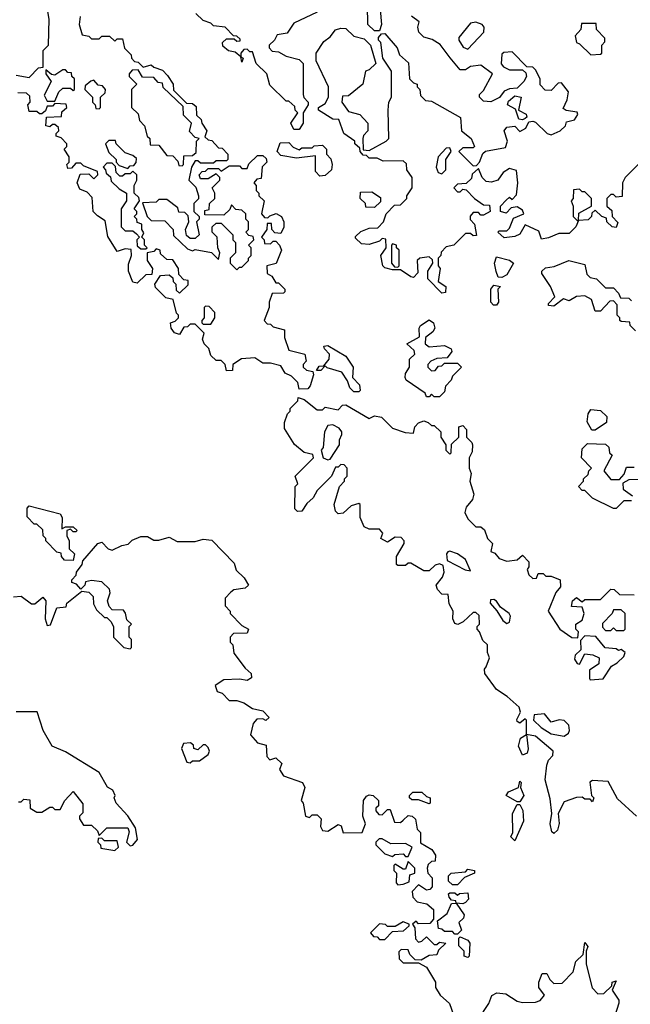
# Model space of a CAD drawing. Extents: x 2601477 to 2753313, y 449408 to 581029.
# Tile 143 of 203: x 2701409 to 2703760, y 486820 to 490613. Entities that reach past the tile are written whole.
import ezdxf

# ---------------------------------------------------------------- set-up
doc = ezdxf.new("R2010")
doc.units = 0

msp = doc.modelspace()

# ---------------------------------------------------------------- linework, layer by layer
at = {"layer": '0CON05XD'}
for points in [[(2701395, 490400), (2701445, 490390), (2701481.7, 490428.3), (2701500, 490430), (2701500, 490495), (2701520, 490515), (2701522.5, 490615), (2701512.5, 490675), (2701526.7, 490725), (2701525, 490750), (2701505, 490770), (2701495, 490772.5), (2701483.3, 490766.7), (2701480, 490735), (2701467, 490723), (2701405, 490720)], [(2702485, 490190), (2702465, 490190), (2702452.5, 490215), (2702480, 490255), (2702470, 490265), (2702468.3, 490278.3), (2702445, 490300), (2702435, 490300), (2702371.7, 490361.7), (2702360, 490405), (2702320, 490445), (2702305, 490490), (2702295, 490490), (2702285, 490500), (2702271.7, 490498.3), (2702260, 490485), (2702260, 490470), (2702270, 490465), (2702265, 490450), (2702260, 490470), (2702238.3, 490488.3), (2702213, 490493), (2702191.7, 490511.7), (2702190, 490525), (2702205, 490540), (2702235, 490540), (2702245, 490530), (2702258.3, 490531.7), (2702258.3, 490538.3), (2702245, 490550), (2702231.7, 490551.7), (2702200, 490585), (2702155, 490590), (2702145, 490600), (2702115, 490610), (2702087, 490637)], [(2702555, 490642.5), (2702465, 490600), (2702438.3, 490561.7), (2702400, 490555), (2702390, 490535), (2702370, 490515), (2702370, 490505), (2702381.7, 490491.7), (2702405, 490490), (2702435, 490472.5), (2702485, 490460), (2702500, 490445), (2702500, 490325), (2702503, 490313), (2702520, 490295), (2702520, 490285), (2702500, 490255), (2702500, 490215), (2702485, 490190)], [(2702797.5, 490652.5), (2702802.5, 490595), (2702795, 490570), (2702775, 490570), (2702750, 490595), (2702748.3, 490668.3)], [(2701642.5, 490625), (2701637.5, 490595), (2701650, 490555), (2701675, 490550), (2701685, 490540), (2701715, 490540), (2701725, 490550), (2701755, 490550), (2701775, 490530), (2701785, 490540), (2701805, 490540), (2701813, 490503), (2701838.3, 490478.3), (2701840, 490465), (2701851.7, 490451.7), (2701865, 490450), (2701885, 490430), (2701915, 490440), (2701925, 490430), (2701958.3, 490418.3), (2701978.3, 490398.3), (2702000, 490365), (2702001.7, 490341.7), (2702051.7, 490291.7), (2702075, 490290), (2702088.3, 490278.3), (2702090, 490245), (2702108.3, 490228.3), (2702110, 490215), (2702130, 490185), (2702121.7, 490161.7), (2702135, 490150), (2702148.3, 490148.3), (2702175, 490120), (2702188.3, 490118.3), (2702210, 490095), (2702210, 490075), (2702205, 490070), (2702165, 490070), (2702155, 490060), (2702105, 490060), (2702095, 490070), (2702085, 490070), (2702070, 490045), (2702060, 489995), (2702087.5, 489967.5), (2702097.5, 489935), (2702097, 489923), (2702080, 489905), (2702080, 489875), (2702100, 489855), (2702100, 489845), (2702090, 489835), (2702100, 489785), (2702085, 489770), (2702065, 489770), (2702051.7, 489781.7), (2702047.5, 489805), (2702060, 489835), (2702058.3, 489858.3), (2702045, 489870), (2702021.7, 489871.7), (2702018.3, 489888.3), (2701975, 489920), (2701945, 489920), (2701935, 489910), (2701881.7, 489908.3), (2701900, 489855), (2701915, 489840), (2701968.3, 489838.3), (2702000, 489805), (2702001.7, 489781.7), (2702055, 489730), (2702075, 489722.5), (2702085, 489727.5), (2702147, 489717), (2702175, 489690), (2702180, 489715), (2702172.5, 489735), (2702170, 489775), (2702150, 489795), (2702150, 489815), (2702165, 489830), (2702185, 489830), (2702230, 489785), (2702230, 489765), (2702240, 489755), (2702240, 489715), (2702220, 489695), (2702220, 489675), (2702245, 489650), (2702255, 489660), (2702265, 489660), (2702290, 489685), (2702290, 489695), (2702300, 489705), (2702300, 489735), (2702290, 489745), (2702310, 489765), (2702308.3, 489778.3), (2702291.7, 489781.7), (2702280, 489795), (2702290, 489805), (2702290, 489835), (2702280, 489845), (2702280, 489865), (2702265, 489880), (2702241.7, 489881.7), (2702225, 489900), (2702218.3, 489881.7), (2702195, 489860), (2702121.7, 489861.7), (2702121.7, 489878.3), (2702138.3, 489881.7), (2702140, 489905), (2702160, 489925), (2702160, 489945), (2702150, 489965), (2702180, 489995), (2702180, 490005), (2702165, 490020), (2702135, 490000), (2702105, 490000), (2702100, 490015), (2702111.7, 490028.3), (2702125, 490030), (2702135, 490040), (2702175, 490040), (2702185, 490030), (2702215, 490050), (2702255, 490050), (2702265, 490040), (2702285, 490040), (2702291.7, 490058.3), (2702325, 490090), (2702345, 490090), (2702358.3, 490078.3), (2702360, 490065), (2702343, 490047), (2702338.3, 490001.7), (2702321.7, 489998.3), (2702310, 489985), (2702320, 489975), (2702320, 489955), (2702330, 489945), (2702330, 489935), (2702350, 489915), (2702340, 489865), (2702351.7, 489851.7), (2702365, 489850), (2702371.7, 489858.3), (2702397, 489867), (2702417.5, 489855), (2702426.7, 489835), (2702426.4, 489813.6), (2702415, 489790), (2702391.7, 489791.7), (2702380, 489805), (2702378.3, 489828.3), (2702361.7, 489828.3)], [(2702871.7, 490478.3), (2702906.7, 490446.7), (2702910, 490385), (2702925, 490370), (2702940, 490365), (2702940, 490355), (2702950, 490345), (2702951.7, 490321.7), (2702971.7, 490301.7), (2702995, 490300), (2703106.1, 490236.1), (2703110, 490185), (2703147.5, 490155), (2703160, 490125), (2703155, 490120), (2703115, 490120), (2703100, 490105), (2703155, 490050), (2703168.3, 490051.7), (2703180, 490065), (2703191.7, 490098.3), (2703203, 490107), (2703279.3, 490120.7), (2703286.7, 490145), (2703273.8, 490185), (2703285, 490198.8), (2703315, 490202.5), (2703335, 490182.5), (2703357.5, 490195), (2703370, 490220), (2703385, 490222), (2703395, 490218.8), (2703440, 490175), (2703455, 490170), (2703490, 490185), (2703510, 490205), (2703515, 490220), (2703545, 490227.5), (2703558.3, 490248.3), (2703555, 490256.7), (2703513.3, 490263.3), (2703501.7, 490271.7), (2703517.5, 490305), (2703522.5, 490335), (2703495, 490370), (2703481.7, 490368.3), (2703455, 490340), (2703431.7, 490341.7), (2703413, 490363), (2703412.5, 490385), (2703395, 490420), (2703385, 490430), (2703361.7, 490431.7), (2703305, 490490), (2703273, 490487), (2703265, 490480), (2703263, 490443), (2703271.7, 490431.7), (2703295, 490420), (2703345, 490420), (2703358.3, 490408.3), (2703360, 490395), (2703350, 490375), (2703325, 490350), (2703295, 490347.5), (2703275, 490337.5), (2703256, 490314), (2703223, 490297), (2703195, 490300), (2703180, 490315), (2703180, 490325), (2703195, 490340), (2703230, 490405), (2703185, 490437.5), (2703145, 490432.5), (2703125, 490420), (2703105, 490420), (2703066.4, 490466.4), (2703028.3, 490518.3), (2702997, 490537), (2702965, 490546), (2702946, 490565), (2702942.5, 490585), (2702947.5, 490605), (2702917.3, 490627.3)], [(2703135, 490500), (2703196.7, 490565), (2703197.5, 490585), (2703190, 490595), (2703165, 490603.3), (2703145, 490600), (2703100, 490545), (2703100, 490535), (2703117, 490507), (2703135, 490500)], [(2703608.3, 490478.3), (2703645, 490480), (2703650, 490485), (2703650, 490515), (2703661.7, 490528.3), (2703661.7, 490541.7), (2703630, 490575), (2703628.3, 490598.3), (2703571.7, 490598.3), (2703570, 490575), (2703548.3, 490551.7), (2703552.5, 490525), (2703565, 490520), (2703608.3, 490478.3)], [(2703795, 490060), (2703740, 490005), (2703730, 489985), (2703728.3, 489931.7), (2703705, 489930), (2703695, 489940), (2703685, 489940), (2703670, 489925), (2703670, 489895), (2703688.3, 489878.3), (2703690, 489855), (2703711.7, 489831.7), (2703705, 489812.5), (2703690, 489815), (2703670, 489835), (2703668.3, 489848.3), (2703650, 489855), (2703625, 489880), (2703611.7, 489868.3), (2703610, 489855), (2703598.3, 489841.7), (2703560, 489840), (2703550, 489815), (2703525, 489790), (2703485, 489790), (2703445, 489772.5), (2703418.3, 489768.3), (2703408.3, 489798.3), (2703355, 489822.5), (2703335, 489787.5), (2703315, 489777.5), (2703275, 489772.5), (2703250, 489795), (2703255, 489800), (2703285, 489800), (2703295, 489810), (2703310.7, 489849.3), (2703350, 489865), (2703345, 489880), (2703325, 489892.5), (2703301.7, 489888.3), (2703281.7, 489868.3), (2703260, 489875), (2703260, 489895), (2703281.7, 489918.3), (2703295, 489930), (2703305, 489920), (2703321.7, 489938.3), (2703327.5, 489985), (2703321.7, 490031.7), (2703295, 490040), (2703270, 490025), (2703250, 489995), (2703225, 489987.5), (2703205, 489990), (2703190, 490005), (2703175, 490040), (2703151.7, 490018.3), (2703148.3, 490001.7), (2703128.3, 489981.7), (2703095, 489980), (2703080, 489965), (2703095, 489950), (2703105, 489950), (2703115, 489960), (2703128.3, 489958.3), (2703160, 489925), (2703195, 489900), (2703218.3, 489898.3), (2703220, 489875), (2703195, 489860), (2703185, 489860), (2703175, 489870), (2703155, 489870), (2703143, 489857), (2703143, 489843), (2703160, 489825), (2703168.3, 489781.7), (2703155, 489780), (2703145, 489790), (2703125, 489790), (2703080, 489745), (2703051.7, 489738.3), (2703031.7, 489718.3), (2703030, 489705), (2703020, 489695), (2703020, 489665), (2703027.5, 489655), (2703020, 489605), (2703050, 489585), (2703048.3, 489561.7), (2703035, 489560), (2702980, 489615), (2702980, 489645), (2703000, 489675), (2702998.3, 489688.3), (2702985, 489700), (2702950, 489695), (2702940, 489685), (2702941.7, 489638.3), (2702925, 489620), (2702915, 489622.5), (2702875, 489650), (2702845, 489650), (2702815, 489657.5), (2702807.5, 489665), (2702800, 489705), (2702820, 489735), (2702818.3, 489768.3), (2702805, 489770), (2702795, 489760), (2702755, 489747.5), (2702725, 489750), (2702701.7, 489771.7), (2702701.7, 489778.3), (2702723, 489797), (2702755, 489810), (2702788.3, 489811.7), (2702810, 489835), (2702820, 489865), (2702851.7, 489898.3), (2702875, 489900), (2702900, 489925), (2702900, 489935), (2702920, 489965), (2702920, 490005), (2702900, 490035), (2702898.3, 490058.3), (2702885, 490070), (2702808.3, 490068.3), (2702785, 490080), (2702755, 490080), (2702745, 490090), (2702731.7, 490091.7), (2702720, 490105), (2702718.3, 490118.3), (2702700, 490135), (2702700, 490145), (2702657.5, 490175), (2702638.3, 490228.3), (2702615, 490230), (2702560, 490265), (2702560, 490275), (2702585, 490290), (2702597.5, 490315), (2702597.5, 490355), (2702550, 490455), (2702550, 490485), (2702580.7, 490529.3), (2702605, 490547.5), (2702625, 490573.8), (2702645, 490581.2), (2702665, 490580), (2702695, 490550), (2702735, 490540), (2702760, 490515), (2702780, 490445), (2702755, 490420), (2702740, 490415), (2702730, 490365), (2702675, 490320), (2702651.7, 490318.3), (2702650, 490295), (2702675, 490260), (2702718.3, 490248.3), (2702750, 490215), (2702750, 490185), (2702733, 490167), (2702730, 490155), (2702731.7, 490111.7), (2702755, 490110), (2702820, 490145), (2702830, 490155), (2702827.5, 490265), (2702830, 490295), (2702840, 490315), (2702840, 490415), (2702807.5, 490465), (2702800, 490525), (2702790, 490535), (2702790, 490545), (2702801.7, 490558.3), (2702815, 490560), (2702862.5, 490505), (2702871.7, 490478.3)], [(2701545, 490300), (2701560, 490335), (2701575, 490350), (2701605, 490350), (2701615, 490340), (2701620, 490345), (2701620, 490385), (2701610, 490395), (2701608.3, 490408.3), (2701595, 490410), (2701585, 490420), (2701575, 490420), (2701545, 490400), (2701531.7, 490401.7), (2701510, 490420), (2701510, 490405), (2701530, 490375), (2701503, 490323), (2701515, 490300), (2701545, 490300)], [(2702035, 490050), (2702040, 490055), (2702041.7, 490088.3), (2702075, 490090), (2702088.3, 490101.7), (2702090, 490145), (2702100, 490155), (2702085, 490160), (2702063, 490183), (2702070, 490215), (2702040, 490245), (2702038.3, 490278.3), (2701961.7, 490351.7), (2701958.3, 490368.3), (2701941.7, 490371.7), (2701925, 490390), (2701881.7, 490391.7), (2701865, 490420), (2701841.7, 490418.3), (2701830, 490405), (2701830, 490395), (2701860, 490365), (2701840, 490345), (2701840, 490275), (2701865, 490250), (2701870, 490225), (2701890, 490205), (2701900, 490165), (2701910, 490155), (2701911.7, 490131.7), (2701945, 490130), (2701975, 490090), (2701998.3, 490088.3), (2702018.3, 490068.3), (2702021.7, 490051.7), (2702035, 490050)], [(2701715, 490270), (2701720, 490275), (2701720, 490315), (2701738.3, 490331.7), (2701740, 490345), (2701728.3, 490358.3), (2701711.7, 490361.7), (2701695, 490380), (2701683, 490377), (2701661.7, 490358.3), (2701660, 490345), (2701690, 490315), (2701690, 490295), (2701700, 490285), (2701701.7, 490271.7), (2701715, 490270)], [(2702361.7, 489828.3), (2702360, 489805), (2702340, 489775), (2702350, 489765), (2702351.7, 489751.7), (2702375, 489750), (2702385, 489760), (2702395, 489760), (2702410, 489745), (2702417.5, 489725), (2702396.4, 489673.6), (2702360, 489665), (2702362.5, 489635), (2702380, 489625), (2702395, 489600), (2702405, 489600), (2702430, 489575), (2702430, 489565), (2702425, 489560), (2702381.7, 489558.3), (2702370, 489525), (2702370, 489505), (2702350, 489455), (2702361.7, 489441.7), (2702375, 489440), (2702385, 489430), (2702428.3, 489418.3), (2702428.3, 489388.3), (2702445, 489340), (2702507.5, 489325), (2702511.7, 489298.3), (2702500, 489285), (2702500, 489275), (2702513, 489263), (2702538.3, 489258.3), (2702540, 489245), (2702527.5, 489202.5), (2702518.3, 489191.7), (2702485, 489190), (2702480, 489215), (2702455, 489240), (2702431.7, 489251.7), (2702415, 489280), (2702375, 489290), (2702345, 489290), (2702315, 489310), (2702263, 489307), (2702230, 489285), (2702228.3, 489261.7), (2702205, 489260), (2702200, 489285), (2702185, 489300), (2702165, 489300), (2702145, 489320), (2702137, 489347), (2702120, 489365), (2702113, 489383), (2702120, 489405), (2702085, 489440), (2702065, 489440), (2702055, 489430), (2702041.7, 489428.3), (2702025, 489400), (2702005, 489407.5), (2701992.5, 489425), (2701990, 489445), (2702008.3, 489451.7), (2702020, 489465), (2702020, 489475), (2702013, 489483), (2702000, 489535), (2701971.7, 489541.7), (2701931.7, 489581.7), (2701930, 489595), (2701951.7, 489628.3), (2701985, 489630), (2701998.3, 489618.3), (2702000, 489605), (2702010, 489595), (2702011.7, 489571.7), (2702025, 489560), (2702058.3, 489591.7), (2702058.3, 489608.3), (2702041.7, 489611.7), (2702021.7, 489631.7), (2702020, 489655), (2701998.3, 489688.3), (2701975, 489690), (2701951.7, 489711.7), (2701950, 489725), (2701935, 489730), (2701925, 489720), (2701900, 489715), (2701900, 489685), (2701920, 489655), (2701918.3, 489631.7), (2701895, 489630), (2701861.7, 489598.3), (2701845, 489602.5), (2701827.5, 489645), (2701828.3, 489671.7), (2701840, 489705), (2701838.3, 489728.3), (2701815, 489730), (2701785, 489720), (2701748.3, 489778.3), (2701738.3, 489838.3), (2701708.3, 489858.3), (2701692.5, 489875), (2701688.3, 489928.3), (2701668.3, 489948.3), (2701640.7, 489960.7), (2701630, 489985), (2701641.7, 490018.3), (2701675, 490020), (2701695, 490000), (2701710, 490015), (2701708.3, 490028.3), (2701655, 490050), (2701645, 490060), (2701625, 490060), (2701608.3, 490041.7), (2701595, 490040), (2701590, 490055), (2701600, 490065), (2701600, 490085), (2701580, 490115), (2701590, 490125), (2701590, 490135), (2701568.3, 490158.3), (2701550, 490165), (2701550, 490175), (2701560, 490185), (2701558.3, 490198.3), (2701545, 490210), (2701535, 490210), (2701525, 490200), (2701510, 490205), (2701511.7, 490238.3), (2701570, 490240), (2701571.7, 490258.3), (2701590, 490275), (2701588.3, 490288.3), (2701545, 490290), (2701535, 490280), (2701515, 490280), (2701508.3, 490261.7), (2701495, 490250), (2701485, 490250), (2701475, 490260), (2701445, 490260), (2701440, 490285), (2701450, 490295), (2701448.3, 490318.3), (2701435, 490330), (2701401.7, 490331.7)], [(2703345, 490227.5), (2703330.7, 490230.7), (2703318.3, 490268.3), (2703287.5, 490285), (2703290.7, 490299.3), (2703315, 490320), (2703340, 490315), (2703330, 490265), (2703359.3, 490249.3), (2703361.7, 490238.3), (2703355, 490232.5), (2703345, 490227.5)], [(2701825, 490040), (2701835, 490050), (2701848.3, 490051.7), (2701857, 490063), (2701858.3, 490078.3), (2701845, 490090), (2701815, 490100), (2701780, 490135), (2701778.3, 490148.3), (2701751.7, 490148.3), (2701740, 490135), (2701751.7, 490101.7), (2701780, 490075), (2701780, 490065), (2701791.7, 490051.7), (2701825, 490040)], [(2702565, 490010), (2702548.3, 490028.3), (2702548.3, 490088.3), (2702475, 490080), (2702415, 490090), (2702400, 490105), (2702411.7, 490138.3), (2702445, 490140), (2702461.7, 490121.7), (2702485, 490112.5), (2702495, 490120), (2702535, 490120), (2702543, 490127), (2702575, 490130), (2702590, 490115), (2702590, 490095), (2702607, 490077), (2702612.5, 490055), (2702610, 490035), (2702585, 490012.5), (2702565, 490010)], [(2703035, 490020), (2703050, 490035), (2703050, 490075), (2703070, 490105), (2703065, 490120), (2703051.7, 490118.3), (2703020, 490085), (2703012.5, 490045), (2703020, 490025), (2703035, 490020)], [(2701895, 489730), (2701900, 489735), (2701890, 489745), (2701890, 489765), (2701880, 489775), (2701887.5, 489792.5), (2701880, 489805), (2701880, 489825), (2701861.7, 489831.7), (2701860, 489845), (2701850, 489855), (2701860, 489865), (2701860, 489875), (2701850, 489885), (2701870, 489915), (2701868.3, 489928.3), (2701850, 489945), (2701850, 489975), (2701860, 489995), (2701860, 490015), (2701845, 490030), (2701835, 490020), (2701815, 490020), (2701805, 490010), (2701795, 490010), (2701780, 490025), (2701778.3, 490048.3), (2701765, 490060), (2701745, 490060), (2701730, 490045), (2701740, 490035), (2701741.7, 490021.7), (2701758.3, 490008.3), (2701761.7, 489991.7), (2701791.7, 489961.7), (2701820, 489945), (2701820, 489915), (2701800, 489885), (2701800, 489815), (2701815, 489800), (2701845, 489800), (2701858.3, 489788.3), (2701870, 489775), (2701860, 489765), (2701861.7, 489741.7), (2701875, 489730), (2701895, 489730)], [(2702775, 489890), (2702741.7, 489891.7), (2702740, 489905), (2702720, 489925), (2702721.7, 489948.3), (2702765, 489950), (2702798.3, 489928.3), (2702798.3, 489911.7), (2702775, 489890)], [(2703560, 489840), (2703561.7, 489868.3), (2703610, 489895), (2703610, 489925), (2703585, 489950), (2703575, 489950), (2703565, 489960), (2703541.7, 489958.3), (2703540, 489925), (2703532.5, 489915), (2703540, 489895), (2703540, 489855), (2703555, 489840), (2703560, 489840)], [(2702865, 489660), (2702870, 489665), (2702870, 489725), (2702860, 489735), (2702860, 489745), (2702845, 489750), (2702840, 489745), (2702840, 489675), (2702851.7, 489661.7), (2702865, 489660)], [(2703265, 489620), (2703251.7, 489621.7), (2703243, 489643), (2703237.5, 489675), (2703245, 489700), (2703295, 489687.5), (2703310, 489675), (2703285, 489630), (2703265, 489620)], [(2703780, 489415), (2703760, 489435), (2703758.3, 489448.3), (2703725, 489450), (2703720, 489455), (2703720, 489465), (2703710, 489475), (2703710, 489515), (2703695, 489530), (2703681.7, 489528.3), (2703645, 489490), (2703625, 489490), (2703610, 489535), (2703585, 489550), (2703553, 489547), (2703525, 489530), (2703502.5, 489537.5), (2703465, 489510), (2703445, 489512.5), (2703445, 489520), (2703470, 489545), (2703453.3, 489585), (2703420, 489635), (2703420, 489645), (2703433, 489657), (2703467, 489663), (2703523.9, 489686.1), (2703585, 489670), (2703593, 489633), (2703605, 489620), (2703630, 489615), (2703665, 489580), (2703695, 489580), (2703715, 489560), (2703721.7, 489541.7), (2703755, 489540), (2703765, 489530)], [(2703233, 489513), (2703223.3, 489525), (2703222.5, 489575), (2703235, 489590), (2703260, 489585), (2703250, 489575), (2703252.5, 489525), (2703245, 489513.3), (2703233, 489513)], [(2702145, 489440), (2702160, 489465), (2702160, 489485), (2702138.3, 489508.3), (2702125, 489510), (2702120, 489505), (2702120, 489465), (2702110, 489455), (2702110, 489445), (2702115, 489440), (2702145, 489440)], [(2703025, 489160), (2703005, 489160), (2702995, 489170), (2702985, 489160), (2702975, 489160), (2702970, 489175), (2702897.5, 489225), (2702893.3, 489235), (2702895, 489250), (2702910, 489275), (2702910, 489305), (2702930, 489325), (2702928.3, 489338.3), (2702900, 489365), (2702948.3, 489391.7), (2702947.5, 489425), (2702952.5, 489435), (2702985, 489456.7), (2703002.5, 489445), (2703007.5, 489425), (2702999.3, 489410.7), (2702971.7, 489388.3), (2702970, 489365), (2702985, 489352.5), (2703045, 489357.5), (2703070, 489345), (2703072.5, 489335), (2703055, 489310), (2703015, 489307.5), (2702991.7, 489298.3), (2702980, 489285), (2702980, 489275), (2702995, 489260), (2703008.3, 489261.7), (2703021.7, 489278.3), (2703035, 489280), (2703045, 489290), (2703095, 489290), (2703110, 489275), (2703075, 489240), (2703070, 489225), (2703048.3, 489201.7), (2703045, 489180), (2703025, 489160)], [(2702715, 489180), (2702695, 489180), (2702680, 489195), (2702671.7, 489221.7), (2702650, 489255), (2702592.5, 489272.5), (2702585, 489280), (2702568.3, 489261.7), (2702551.7, 489261.7), (2702561.7, 489278.3), (2702580, 489280), (2702600, 489305), (2702602.5, 489325), (2702582.5, 489345), (2702580, 489355), (2702595, 489357.5), (2702665, 489317.5), (2702692.5, 489275), (2702690, 489235), (2702717, 489207), (2702720, 489185), (2702715, 489180)], [(2703783.3, 487545), (2703711.2, 487611.2), (2703675, 487678.8), (2703615, 487682.5), (2703603.6, 487676.4), (2703610, 487625), (2703620, 487615), (2703615, 487600), (2703605, 487610), (2703585, 487610), (2703575, 487617.5), (2703553, 487617), (2703505, 487600), (2703482.5, 487555), (2703486.1, 487516.1), (2703479.5, 487490.5), (2703465, 487477.5), (2703457.5, 487485), (2703451.2, 487515), (2703457.5, 487555), (2703451.7, 487611.7), (2703432.5, 487685), (2703438.3, 487741.7), (2703445, 487760), (2703461.7, 487778.3), (2703462.5, 487795), (2703395, 487853.3), (2703360, 487860), (2703366.4, 487803.6), (2703362.5, 487787.5), (2703345, 487780), (2703330, 487815), (2703336.7, 487845), (2703360, 487860), (2703360, 487915), (2703355, 487920), (2703335, 487902.5), (2703325, 487910), (2703323, 487917), (2703337.5, 487945), (2703332.5, 487965), (2703286.1, 488006.1), (2703245, 488032.5), (2703200, 488095), (2703198.3, 488111.7), (2703205, 488120), (2703217.5, 488155), (2703210, 488175), (2703210, 488205), (2703191.7, 488221.7), (2703180, 488255), (2703170, 488265), (2703170, 488275), (2703180, 488285), (2703178.3, 488318.3), (2703165, 488330), (2703155, 488330), (2703117, 488293), (2703096.4, 488283.6), (2703085, 488287.5), (2703076.7, 488305), (2703077.5, 488335), (2703063, 488363), (2703058.3, 488398.3), (2703035, 488400), (2703018.3, 488418.3), (2703012.5, 488435), (2703037.5, 488465), (2703043.3, 488485), (2703040, 488510), (2703025, 488517.5), (2703008.3, 488511.7), (2702985, 488490), (2702965, 488490), (2702915, 488520), (2702905, 488520), (2702895, 488510), (2702865, 488510), (2702860, 488515), (2702860, 488545), (2702890, 488595), (2702890, 488605), (2702878.3, 488618.3), (2702855, 488620), (2702825, 488600), (2702800, 488615), (2702807.5, 488635), (2702795, 488650), (2702755, 488650), (2702735, 488660), (2702720, 488695), (2702720, 488745), (2702715, 488750), (2702685, 488740), (2702655, 488712.5), (2702635, 488710), (2702625, 488720), (2702620, 488745), (2702640, 488815), (2702660, 488835), (2702660, 488845), (2702670, 488855), (2702670, 488885), (2702658.3, 488898.3), (2702645, 488900), (2702635, 488890), (2702625, 488890), (2702610, 488855), (2702555, 488800), (2702539.3, 488770.7), (2702515, 488750), (2702495, 488720), (2702478.3, 488718.3), (2702468.3, 488728.3), (2702470, 488815), (2702480, 488825), (2702470, 488855), (2702540, 488925), (2702538.3, 488938.3), (2702505, 488946.2), (2702467, 488977), (2702428.3, 489038.3), (2702428.3, 489061.7), (2702440, 489095), (2702450, 489105), (2702450, 489115), (2702480, 489145), (2702481.7, 489158.3), (2702505, 489150), (2702555, 489110), (2702575, 489110), (2702585, 489120), (2702635, 489110), (2702651.7, 489128.3), (2702665, 489130), (2702755, 489077.5), (2702775, 489087.5), (2702801.7, 489081.7), (2702845, 489040), (2702893, 489023), (2702925, 489020), (2702930, 489045), (2702945, 489060), (2702965, 489067.5), (2702981.7, 489061.7), (2702995, 489050), (2703005, 489050), (2703030, 489025), (2703030, 489005), (2703050, 488975), (2703050, 488955), (2703065, 488940), (2703070, 488945), (2703071.7, 488978.3), (2703100, 489005), (2703100, 489045), (2703115, 489050), (2703130, 489035), (2703130, 489005), (2703150, 488985), (2703152.5, 488975), (2703151.7, 488948.3), (2703140, 488925), (2703140, 488885), (2703147.5, 488865), (2703142.5, 488835), (2703157.5, 488785), (2703152.5, 488765), (2703127.5, 488735), (2703123.3, 488715), (2703135, 488690), (2703165, 488660), (2703185, 488660), (2703198.3, 488648.3), (2703210, 488615), (2703230, 488595), (2703222.5, 488565), (2703238.3, 488558.3), (2703255, 488537.5), (2703285, 488527.5), (2703325, 488532.5), (2703345, 488550), (2703370, 488525), (2703370, 488505), (2703362.5, 488495), (2703370, 488475), (2703385, 488460), (2703398.3, 488461.7), (2703405, 488480), (2703425, 488480), (2703435, 488470), (2703455, 488470), (2703490, 488455), (2703491.7, 488428.3), (2703473, 488407), (2703443.8, 488335), (2703488.8, 488265), (2703535, 488233.3), (2703558.3, 488231.7), (2703560, 488255), (2703550, 488265), (2703550, 488285), (2703575, 488300), (2703582.5, 488325), (2703575, 488350), (2703533, 488353), (2703537.5, 488375), (2703553, 488387), (2703575, 488370), (2703585, 488380), (2703645, 488380), (2703685, 488420), (2703698.3, 488418.3), (2703718.3, 488398.3), (2703775, 488397.5)], [(2703611.7, 489031.7), (2703593.6, 489063.6), (2703597.5, 489095), (2703608.3, 489111.7), (2703645, 489107.5), (2703670, 489085), (2703668.3, 489061.7), (2703625, 489032.5), (2703611.7, 489031.7)], [(2702595, 488917.5), (2702605, 488920), (2702640, 488975), (2702640, 488995), (2702650, 489015), (2702650, 489025), (2702639.3, 489039.3), (2702615, 489052.5), (2702595, 489050), (2702582.5, 489025), (2702577.5, 488965), (2702570, 488955), (2702577.5, 488925), (2702595, 488917.5)], [(2703705, 488730), (2703695, 488730), (2703615, 488770), (2703585, 488800), (2703575, 488800), (2703560, 488815), (2703580, 488835), (2703580, 488845), (2703598.3, 488861.7), (2703600, 488875), (2703610, 488885), (2703572.5, 488925), (2703575, 488960), (2703595, 488980), (2703665, 488977.5), (2703677, 488967), (2703680, 488945), (2703690, 488935), (2703657.5, 488875), (2703685, 488842.5), (2703718.3, 488841.7), (2703737, 488863), (2703745, 488890), (2703775, 488890)], [(2703798.3, 488841.7), (2703755, 488840), (2703731.7, 488828.3), (2703732.5, 488805), (2703768.3, 488778.3)], [(2701615, 488530), (2701581.7, 488531.7), (2701570, 488545), (2701568.3, 488558.3), (2701551.7, 488561.7), (2701510, 488605), (2701510, 488615), (2701500, 488625), (2701498.3, 488648.3), (2701475, 488670), (2701465, 488670), (2701438.3, 488698.3), (2701438.3, 488731.7), (2701445, 488740), (2701565, 488710), (2701572.5, 488695), (2701571.7, 488651.7), (2701585, 488660), (2701615, 488660), (2701630, 488645), (2701625, 488640), (2701615, 488640), (2701605, 488650), (2701590, 488645), (2701590, 488625), (2701600, 488605), (2701600, 488575), (2701620, 488555), (2701615, 488530)], [(2703765, 488760), (2703735, 488760), (2703705, 488730)], [(2701803, 488587), (2701827, 488593), (2701841.7, 488608.3), (2701875, 488622.5), (2701901.7, 488621.7), (2701925, 488607.5), (2701945, 488607.5), (2701985, 488620), (2702015, 488602.5), (2702085, 488602.5), (2702115, 488612.5), (2702148.3, 488608.3), (2702235, 488520), (2702243, 488493), (2702273, 488463), (2702290, 488435), (2702277, 488423), (2702233, 488417), (2702221.7, 488408.3), (2702200, 488385), (2702200, 488355), (2702220, 488335), (2702220, 488325), (2702265, 488280), (2702290, 488265), (2702285, 488250), (2702231.7, 488248.3), (2702220, 488235), (2702220, 488215), (2702230, 488205), (2702233, 488173), (2702277.5, 488115), (2702300, 488095), (2702301.7, 488078.3), (2702285, 488067.5), (2702255, 488072.5), (2702195, 488070), (2702161.7, 488048.3), (2702170, 488025), (2702188.3, 488018.3), (2702215, 487990), (2702245, 487990), (2702271.7, 487981.7), (2702305, 487960), (2702345, 487950), (2702370, 487925), (2702356.7, 487913.3), (2702345, 487920), (2702321.7, 487918.3), (2702308.3, 487901.7), (2702298.3, 487858.3), (2702325, 487827.5), (2702358.3, 487818.3), (2702360, 487775), (2702371.7, 487761.7), (2702395, 487770), (2702418.3, 487748.3), (2702410, 487725), (2702425, 487700), (2702497.5, 487675), (2702506.7, 487655), (2702492.5, 487605), (2702500, 487595), (2702510, 487545), (2702525, 487540), (2702535, 487550), (2702555, 487550), (2702570, 487535), (2702567.5, 487505), (2702575, 487490), (2702595, 487487.5), (2702635, 487512.5), (2702647, 487507), (2702655, 487480), (2702728.3, 487481.7), (2702740, 487515), (2702730, 487545), (2702733.3, 487605), (2702745, 487622.5), (2702755, 487626.7), (2702770, 487625), (2702790, 487605), (2702790, 487585), (2702780, 487575), (2702780, 487565), (2702791.7, 487551.7), (2702805, 487550), (2702825, 487570), (2702835, 487570), (2702851.7, 487521.7), (2702875, 487520), (2702885, 487530), (2702905, 487547.5), (2702920, 487545), (2702933, 487533), (2702940, 487495), (2702951.7, 487481.7), (2702951.7, 487441.7), (2702996.4, 487416.4), (2703010, 487395), (2703008.3, 487371.7), (2702995, 487370), (2702981.7, 487358.3), (2702977.5, 487345), (2702980, 487325), (2702997, 487307), (2702997, 487273), (2702988.3, 487261.7), (2702975, 487260), (2702945, 487280), (2702920, 487255), (2702923, 487233), (2702940, 487215), (2702977, 487207), (2703002.5, 487185), (2703001.7, 487148.3), (2702988.3, 487131.7), (2702945, 487130), (2702935, 487140), (2702921.7, 487128.3), (2702930, 487115), (2702932.5, 487072.5), (2702945, 487060), (2702957, 487063), (2702975, 487080), (2703005, 487050), (2703015, 487050), (2703025, 487060), (2703050, 487055), (2703021.7, 487028.3), (2703015, 487010), (2702985, 487007.5), (2702955, 486990), (2702931.7, 486991.7), (2702911.7, 487011.7), (2702905, 487030), (2702878.3, 487031.7), (2702868.3, 487021.7), (2702870, 486995), (2702885, 486980), (2702945, 486980), (2702975, 486962.5), (2703010, 486905), (2703010, 486885), (2703027.5, 486855), (2703063.6, 486823.6), (2703080, 486775)], [(2701385, 488390), (2701415, 488392.5), (2701455, 488362.5), (2701467, 488363), (2701498.3, 488388.3), (2701510, 488375), (2701507.5, 488305), (2701515, 488280), (2701528.3, 488281.7), (2701552.5, 488347.5), (2701588.3, 488351.7), (2701590, 488365), (2701648.3, 488411.7), (2701675, 488407.5), (2701691.7, 488391.7), (2701693, 488363), (2701705, 488340), (2701735, 488310), (2701745, 488310), (2701760, 488295), (2701770, 488275), (2701770, 488235), (2701810, 488195), (2701835, 488190), (2701840, 488195), (2701840, 488225), (2701830, 488235), (2701830, 488275), (2701840, 488285), (2701821.7, 488301.7), (2701817, 488327), (2701808.3, 488338.3), (2701765, 488340), (2701753, 488353), (2701746.7, 488375), (2701757.5, 488405), (2701755, 488420), (2701725, 488447.5), (2701685, 488452.5), (2701663, 488447), (2701660, 488435), (2701645, 488420), (2701628.3, 488438.3), (2701610, 488445), (2701610, 488455), (2701627, 488473), (2701627.5, 488485), (2701650, 488515), (2701651.7, 488528.3), (2701710, 488595), (2701725, 488600), (2701750, 488575), (2701765, 488570), (2701803, 488587)], [(2703145, 488490), (2703125, 488534), (2703095, 488555.8), (2703065, 488566), (2703057, 488563), (2703052.5, 488555), (2703055, 488530), (2703124.1, 488494.1), (2703145, 488490)], [(2703285, 488286.7), (2703295, 488292.5), (2703298.6, 488315), (2703294, 488325), (2703260.3, 488350.3), (2703245, 488373.3), (2703235, 488380), (2703221.7, 488378.3), (2703220, 488365), (2703246.2, 488336.2), (2703268.8, 488298.8), (2703285, 488286.7)], [(2703735, 488260), (2703740, 488265), (2703740, 488325), (2703725, 488340), (2703695, 488340), (2703690, 488325), (2703653, 488287), (2703653, 488273), (2703665, 488260), (2703685, 488260), (2703695, 488270), (2703705, 488260), (2703735, 488260)], [(2703605, 488070), (2703655, 488073.3), (2703687, 488123), (2703710, 488135), (2703735, 488160), (2703740, 488175), (2703725, 488187.5), (2703715, 488182.5), (2703705, 488190), (2703663, 488193), (2703627, 488237), (2703585, 488240), (2703568.3, 488221.7), (2703570, 488185), (2703547.5, 488165), (2703545, 488150), (2703555, 488132.5), (2703565, 488130), (2703585, 488170), (2703616.4, 488166.4), (2703640, 488155), (2703638.3, 488131.7), (2703603, 488107), (2703602.5, 488075), (2703605, 488070)], [(2701405, 487600), (2701415, 487600), (2701425, 487610), (2701448.3, 487608.3), (2701450, 487575), (2701475, 487560), (2701495, 487560), (2701525, 487580), (2701535, 487580), (2701545, 487570), (2701565, 487570), (2701582.5, 487605), (2701615, 487640), (2701651.7, 487591.7), (2701651.7, 487558.3), (2701640, 487545), (2701640, 487535), (2701655, 487510), (2701685, 487510), (2701708.3, 487488.3), (2701715, 487470), (2701745, 487500), (2701825, 487500), (2701830, 487485), (2701820, 487445), (2701835, 487430), (2701845, 487432.5), (2701862.5, 487455), (2701855, 487500), (2701825, 487546.7), (2701780, 487595), (2701772.5, 487615), (2701776.7, 487625), (2701767.5, 487645), (2701746.7, 487656.7), (2701715, 487713.3), (2701585, 487792.5), (2701534.1, 487814.1), (2701500, 487875), (2701476.7, 487946.7), (2701395, 487946.7)], [(2703505, 487852.5), (2703522.5, 487865), (2703526.2, 487875), (2703523.3, 487895), (2703505, 487913.3), (2703486.4, 487916.4), (2703455, 487907.5), (2703429.5, 487939.5), (2703390, 487935), (2703387.5, 487915), (2703416.4, 487886.4), (2703455, 487862.5), (2703505, 487852.5)], [(2702065, 487750), (2702075, 487757.5), (2702101.7, 487758.3), (2702135, 487782.5), (2702140, 487795), (2702135, 487810), (2702125, 487820), (2702115, 487820), (2702095, 487800), (2702080, 487805), (2702078.3, 487818.3), (2702067, 487827), (2702040, 487825), (2702032.5, 487805), (2702053, 487753), (2702065, 487750)], [(2703335, 487600), (2703325, 487600), (2703282.5, 487625), (2703291.7, 487638.3), (2703330, 487655), (2703335, 487680), (2703340, 487675), (2703337.5, 487655), (2703350, 487625), (2703335, 487600)], [(2702985, 487592.5), (2702945, 487607.5), (2702918.3, 487608.3), (2702910, 487615), (2702910, 487625), (2702923, 487637), (2702957, 487637), (2702975, 487620), (2702990, 487615), (2702990, 487595), (2702985, 487592.5)], [(2703315, 487450), (2703300, 487465), (2703307.5, 487482.5), (2703306, 487555), (2703325, 487590), (2703335, 487590), (2703346.1, 487566.1), (2703349.2, 487525), (2703315, 487450)], [(2701775, 487412.5), (2701790, 487425), (2701785, 487450), (2701735, 487450), (2701725, 487460), (2701711.7, 487458.3), (2701710, 487445), (2701720, 487435), (2701721.7, 487421.7), (2701775, 487412.5)], [(2702905, 487390), (2702920, 487425), (2702895, 487440), (2702838.3, 487438.3), (2702805, 487457.5), (2702793, 487457), (2702780, 487445), (2702780, 487435), (2702815, 487400), (2702845, 487390), (2702853, 487397), (2702885, 487400), (2702895, 487390), (2702905, 487390)], [(2702865, 487280), (2702885, 487282.5), (2702908.3, 487291.7), (2702911.7, 487318.3), (2702930, 487325), (2702930, 487345), (2702905, 487370), (2702895, 487340), (2702885, 487340), (2702855, 487360), (2702850, 487355), (2702850, 487335), (2702860, 487325), (2702858.3, 487288.3), (2702865, 487280)], [(2703095, 487280), (2703075, 487280), (2703060, 487295), (2703060, 487315), (2703070, 487325), (2703125, 487330), (2703135, 487340), (2703160, 487335), (2703160, 487325), (2703121.7, 487308.3), (2703095, 487280)], [(2703095, 487090), (2703085, 487090), (2703075, 487100), (2703045, 487100), (2703035, 487110), (2703021.7, 487111.7), (2703018.3, 487141.7), (2703055, 487170), (2703071.7, 487208.3), (2703090, 487210), (2703088.3, 487218.3), (2703071.7, 487221.7), (2703063, 487233), (2703060, 487245), (2703065, 487250), (2703085, 487250), (2703095, 487240), (2703103, 487247), (2703135, 487250), (2703136.7, 487225), (2703125, 487212.5), (2703115, 487207.5), (2703090, 487210), (2703120, 487165), (2703118.3, 487151.7), (2703100, 487135), (2703110, 487105), (2703095, 487090)], [(2702815, 487070), (2702845, 487100), (2702887, 487103), (2702908.3, 487121.7), (2702908.3, 487128.3), (2702885, 487137.5), (2702855, 487120), (2702825, 487120), (2702817, 487127), (2702795, 487130), (2702760, 487095), (2702771.7, 487081.7), (2702785, 487080), (2702795, 487070), (2702815, 487070)], [(2703135, 487000), (2703120, 487005), (2703120, 487025), (2703100, 487045), (2703100, 487075), (2703105, 487080), (2703135, 487067.5), (2703142.5, 487055), (2703140, 487005), (2703135, 487000)], [(2703175, 486762.5), (2703215, 486822.5), (2703226.7, 486853.3), (2703246.2, 486863.8), (2703280.9, 486860.9), (2703325, 486831.8), (2703345, 486826.5), (2703395, 486828), (2703412.5, 486835), (2703430, 486855), (2703407.5, 486885), (2703407.5, 486905), (2703420.7, 486939.3), (2703439.3, 486939.3), (2703450, 486915), (2703465, 486900), (2703498.3, 486901.7), (2703540, 486945), (2703550, 486985), (2703578.3, 487011.7), (2703585, 487057.5), (2703597, 487043), (2703590, 487025), (2703590, 486975), (2703613, 486883), (2703635, 486860), (2703658.3, 486861.7), (2703688.3, 486891.7), (2703690, 486905), (2703705, 486910), (2703690, 486875), (2703715.9, 486835.9), (2703716.2, 486825), (2703700, 486775)]]:
    msp.add_lwpolyline(points, dxfattribs=at)

doc.saveas('drawing.dxf')
